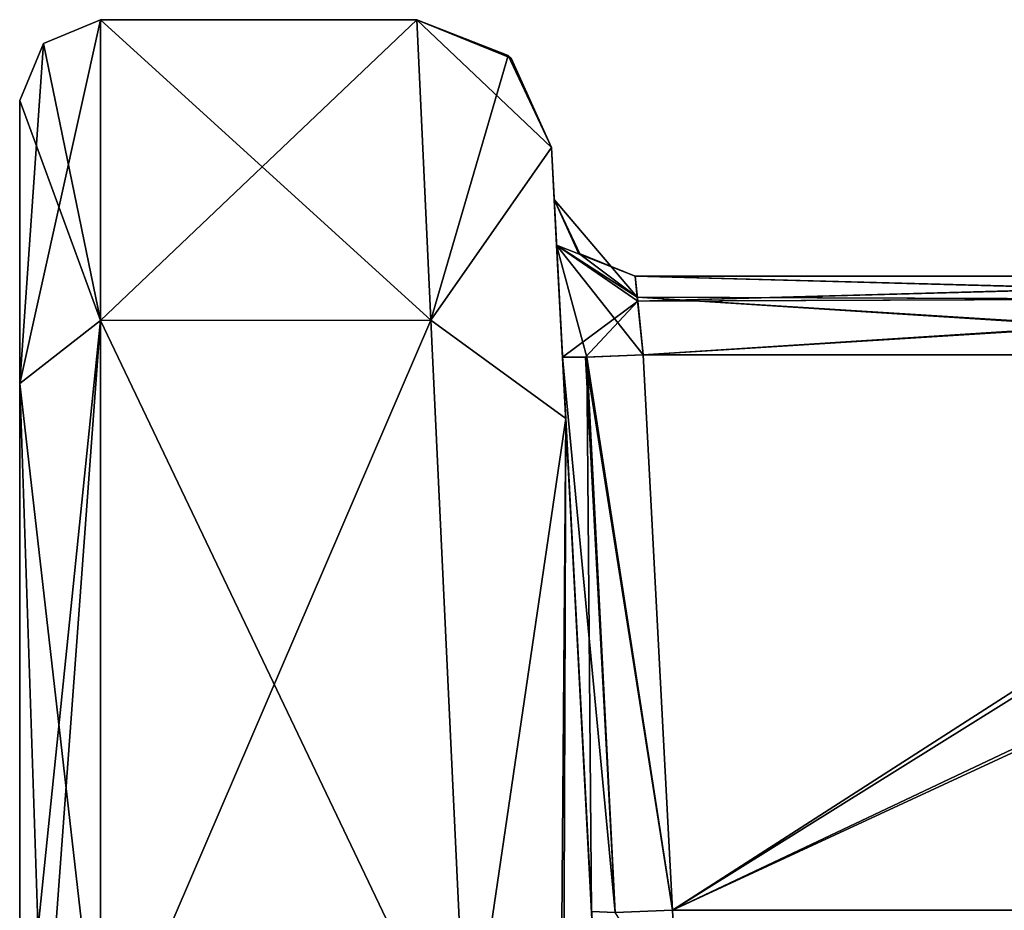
# Model space of a CAD drawing. Header units: inches. Extents: x -9.1 to 9.1, y -1.6 to 4.3.
# Tile 124 of 256: x -9.102 to -8.737, y -0.355 to -0.025. Entities that reach past the tile are written whole.
import ezdxf

# ---------------------------------------------------------------- set-up
doc = ezdxf.new("R2010")
doc.units = ezdxf.units.IN
doc.header["$LTSCALE"] = 65.185185
doc.header["$MEASUREMENT"] = 0
for name, color, linetype in [('3324', 7, 'CONTINUOUS'), ('3325', 7, 'CONTINUOUS'), ('3865', 7, 'CONTINUOUS'), ('6174', 7, 'CONTINUOUS'), ('6175', 7, 'CONTINUOUS'), ('6176', 7, 'CONTINUOUS'), ('6177', 7, 'CONTINUOUS'), ('6178', 7, 'CONTINUOUS'), ('6179', 7, 'CONTINUOUS'), ('6180', 7, 'CONTINUOUS'), ('6181', 7, 'CONTINUOUS'), ('6182', 7, 'CONTINUOUS'), ('6244', 7, 'CONTINUOUS'), ('6245', 7, 'CONTINUOUS'), ('6246', 7, 'CONTINUOUS'), ('6288', 7, 'CONTINUOUS'), ('6289', 7, 'CONTINUOUS'), ('6290', 7, 'CONTINUOUS'), ('6291', 7, 'CONTINUOUS'), ('6292', 7, 'CONTINUOUS'), ('6297', 7, 'CONTINUOUS'), ('6298', 7, 'CONTINUOUS'), ('6299', 7, 'CONTINUOUS'), ('6305', 7, 'CONTINUOUS'), ('6306', 7, 'CONTINUOUS'), ('6307', 7, 'CONTINUOUS'), ('6308', 7, 'CONTINUOUS'), ('6309', 7, 'CONTINUOUS'), ('6310', 7, 'CONTINUOUS'), ('6311', 7, 'CONTINUOUS'), ('6312', 7, 'CONTINUOUS'), ('6313', 7, 'CONTINUOUS'), ('7826', 7, 'CONTINUOUS'), ('7827', 7, 'CONTINUOUS'), ('7828', 7, 'CONTINUOUS'), ('7829', 7, 'CONTINUOUS'), ('7830', 7, 'CONTINUOUS'), ('7831', 7, 'CONTINUOUS'), ('7832', 7, 'CONTINUOUS'), ('7833', 7, 'CONTINUOUS'), ('7834', 7, 'CONTINUOUS'), ('7912', 7, 'CONTINUOUS'), ('7913', 7, 'CONTINUOUS'), ('8100', 7, 'CONTINUOUS'), ('8101', 7, 'CONTINUOUS')]:
    doc.layers.add(name, color=color, linetype=linetype)

msp = doc.modelspace()

# ---------------------------------------------------------------- linework, layer by layer
at = {"layer": '3324', "linetype": 'Continuous'}
for points in [[(-8.87395, -0.12, 1.97538), (-8.87395, -0.12, 2.02462), (-8.53031, -0.12, 2.02462), (-8.87395, -0.12, 1.97538)], [(-8.53978, -0.12, 1.97538), (-8.87395, -0.12, 1.97538), (-8.53534, -0.12, 2.00006), (-8.53978, -0.12, 1.97538)], [(-8.87395, -0.12, 1.97538), (-8.53031, -0.12, 2.02462), (-8.53534, -0.12, 2.00006), (-8.87395, -0.12, 1.97538)]]:
    msp.add_3dface(points, dxfattribs=at)
at = {"layer": '3325', "linetype": 'Continuous'}
for points in [[(-8.87395, -0.12, -2.02462), (-8.87395, -0.12, -1.97538), (-8.53978, -0.12, -1.97538), (-8.87395, -0.12, -2.02462)], [(-8.87395, -0.12, -2.02462), (-8.53978, -0.12, -1.97538), (-8.53534, -0.12, -2.00006), (-8.87395, -0.12, -2.02462)], [(-8.53031, -0.12, -2.02462), (-8.87395, -0.12, -2.02462), (-8.53534, -0.12, -2.00006), (-8.53031, -0.12, -2.02462)]]:
    msp.add_3dface(points, dxfattribs=at)
at = {"layer": '3865', "linetype": 'Continuous'}
for points in [[(-8.8882, -0.3912, 2.09186), (-8.89008, -0.35539, 2.08998), (-8.90491, -0.07238, 2.60017), (-8.8882, -0.3912, 2.09186)], [(-8.8882, -0.3912, 2.09186), (-8.90491, -0.07238, 2.60017), (-8.88683, -0.41738, 2.1555), (-8.8882, -0.3912, 2.09186)], [(-8.90491, -0.07238, 2.60017), (-8.89008, -0.35539, 2.08998), (-8.90084, -0.15003, 2.0846), (-8.90491, -0.07238, 2.60017)], [(-8.90491, -0.07238, 2.60017), (-8.89965, -0.17278, 2.88325), (-8.88163, -0.51666, 2.62754), (-8.90491, -0.07238, 2.60017)], [(-8.90491, -0.07238, 1.39983), (-8.90491, -0.07238, 2.60017), (-8.90391, -0.09157, 1.97535), (-8.90491, -0.07238, 1.39983)], [(-8.90391, -0.09157, 1.97535), (-8.90491, -0.07238, 2.60017), (-8.90391, -0.09157, 2.02464), (-8.90391, -0.09157, 1.97535)], [(-8.90391, -0.09157, 2.02464), (-8.90491, -0.07238, 2.60017), (-8.90302, -0.1086, 2.0665), (-8.90391, -0.09157, 2.02464)], [(-8.90302, -0.1086, 2.0665), (-8.90491, -0.07238, 2.60017), (-8.90084, -0.15003, 2.0846), (-8.90302, -0.1086, 2.0665)], [(-8.88683, -0.41738, 2.1555), (-8.90491, -0.07238, 2.60017), (-8.88479, -0.45627, 2.21224), (-8.88683, -0.41738, 2.1555)], [(-8.88479, -0.45627, 2.21224), (-8.90491, -0.07238, 2.60017), (-8.88163, -0.51666, 2.62754), (-8.88479, -0.45627, 2.21224)], [(-8.89965, -0.17279, 1.11673), (-8.90491, -0.07238, 1.39983), (-8.8722, -0.69663, 1.20919), (-8.89965, -0.17279, 1.11673)], [(-8.8722, -0.69663, 1.20919), (-8.90491, -0.07238, 1.39983), (-8.87844, -0.57744, 1.25847), (-8.8722, -0.69663, 1.20919)], [(-8.87844, -0.57744, 1.25847), (-8.90491, -0.07238, 1.39983), (-8.88163, -0.51666, 1.37244), (-8.87844, -0.57744, 1.25847)], [(-8.88163, -0.51666, 1.37244), (-8.90491, -0.07238, 1.39983), (-8.88479, -0.45627, 1.78776), (-8.88163, -0.51666, 1.37244)], [(-8.88479, -0.45627, 1.78776), (-8.90491, -0.07238, 1.39983), (-8.90084, -0.15002, 1.9154), (-8.88479, -0.45627, 1.78776)], [(-8.90084, -0.15002, 1.9154), (-8.90491, -0.07238, 1.39983), (-8.90302, -0.10855, 1.93356), (-8.90084, -0.15002, 1.9154)], [(-8.90302, -0.10855, 1.93356), (-8.90491, -0.07238, 1.39983), (-8.90391, -0.09157, 1.97535), (-8.90302, -0.10855, 1.93356)], [(-8.90491, -0.07238, -1.39983), (-8.89965, -0.17278, -1.11675), (-8.88163, -0.51666, -1.37246), (-8.90491, -0.07238, -1.39983)], [(-8.90491, -0.07238, -2.60017), (-8.90491, -0.07238, -1.39983), (-8.90391, -0.09157, -2.02465), (-8.90491, -0.07238, -2.60017)], [(-8.90391, -0.09157, -2.02465), (-8.90491, -0.07238, -1.39983), (-8.90391, -0.09157, -1.97536), (-8.90391, -0.09157, -2.02465)], [(-8.90391, -0.09157, -1.97536), (-8.90491, -0.07238, -1.39983), (-8.90302, -0.1086, -1.9335), (-8.90391, -0.09157, -1.97536)], [(-8.90302, -0.1086, -1.9335), (-8.90491, -0.07238, -1.39983), (-8.90084, -0.15003, -1.9154), (-8.90302, -0.1086, -1.9335)], [(-8.90084, -0.15003, -1.9154), (-8.90491, -0.07238, -1.39983), (-8.89008, -0.35539, -1.91002), (-8.90084, -0.15003, -1.9154)], [(-8.89008, -0.35539, -1.91002), (-8.90491, -0.07238, -1.39983), (-8.8882, -0.3912, -1.90814), (-8.89008, -0.35539, -1.91002)], [(-8.8882, -0.3912, -1.90814), (-8.90491, -0.07238, -1.39983), (-8.88683, -0.41738, -1.8445), (-8.8882, -0.3912, -1.90814)], [(-8.88683, -0.41738, -1.8445), (-8.90491, -0.07238, -1.39983), (-8.88479, -0.45627, -1.78776), (-8.88683, -0.41738, -1.8445)], [(-8.88479, -0.45627, -1.78776), (-8.90491, -0.07238, -1.39983), (-8.88163, -0.51666, -1.37246), (-8.88479, -0.45627, -1.78776)], [(-8.89965, -0.17279, -2.88327), (-8.90491, -0.07238, -2.60017), (-8.8722, -0.69663, -2.79081), (-8.89965, -0.17279, -2.88327)], [(-8.8722, -0.69663, -2.79081), (-8.90491, -0.07238, -2.60017), (-8.87844, -0.57744, -2.74153), (-8.8722, -0.69663, -2.79081)], [(-8.87844, -0.57744, -2.74153), (-8.90491, -0.07238, -2.60017), (-8.88163, -0.51666, -2.62756), (-8.87844, -0.57744, -2.74153)], [(-8.88163, -0.51666, -2.62756), (-8.90491, -0.07238, -2.60017), (-8.88479, -0.45627, -2.21224), (-8.88163, -0.51666, -2.62756)], [(-8.88479, -0.45627, -2.21224), (-8.90491, -0.07238, -2.60017), (-8.90084, -0.15002, -2.0846), (-8.88479, -0.45627, -2.21224)], [(-8.90084, -0.15002, -2.0846), (-8.90491, -0.07238, -2.60017), (-8.90302, -0.10855, -2.06644), (-8.90084, -0.15002, -2.0846)], [(-8.90302, -0.10855, -2.06644), (-8.90491, -0.07238, -2.60017), (-8.90391, -0.09157, -2.02465), (-8.90302, -0.10855, -2.06644)], [(-8.88683, -0.41736, 1.84452), (-8.88479, -0.45627, 1.78776), (-8.90084, -0.15002, 1.9154), (-8.88683, -0.41736, 1.84452)], [(-8.8882, -0.3912, 1.90814), (-8.88683, -0.41736, 1.84452), (-8.90084, -0.15002, 1.9154), (-8.8882, -0.3912, 1.90814)], [(-8.89008, -0.35539, 1.91002), (-8.8882, -0.3912, 1.90814), (-8.90084, -0.15002, 1.9154), (-8.89008, -0.35539, 1.91002)], [(-8.88683, -0.41736, -2.15548), (-8.88479, -0.45627, -2.21224), (-8.90084, -0.15002, -2.0846), (-8.88683, -0.41736, -2.15548)], [(-8.8882, -0.3912, -2.09186), (-8.88683, -0.41736, -2.15548), (-8.90084, -0.15002, -2.0846), (-8.8882, -0.3912, -2.09186)], [(-8.89008, -0.35539, -2.08998), (-8.8882, -0.3912, -2.09186), (-8.90084, -0.15002, -2.0846), (-8.89008, -0.35539, -2.08998)], [(-8.89965, -0.17278, 2.88325), (-8.88622, -0.429, 3.0402), (-8.82625, -1.57343, 2.83274), (-8.89965, -0.17278, 2.88325)], [(-8.88163, -0.51666, 2.62754), (-8.89965, -0.17278, 2.88325), (-8.87845, -0.57724, 2.74136), (-8.88163, -0.51666, 2.62754)], [(-8.87845, -0.57724, 2.74136), (-8.89965, -0.17278, 2.88325), (-8.8722, -0.69663, 2.79081), (-8.87845, -0.57724, 2.74136)], [(-8.8722, -0.69663, 2.79081), (-8.89965, -0.17278, 2.88325), (-8.82625, -1.57343, 2.83274), (-8.8722, -0.69663, 2.79081)], [(-8.89965, -0.17278, -1.11675), (-8.88622, -0.429, -0.9598), (-8.82625, -1.57343, -1.16726), (-8.89965, -0.17278, -1.11675)], [(-8.89965, -0.17278, -1.11675), (-8.82625, -1.57343, -1.16726), (-8.8722, -0.69663, -1.20919), (-8.89965, -0.17278, -1.11675)], [(-8.88163, -0.51666, -1.37246), (-8.89965, -0.17278, -1.11675), (-8.87845, -0.57724, -1.25864), (-8.88163, -0.51666, -1.37246)], [(-8.87845, -0.57724, -1.25864), (-8.89965, -0.17278, -1.11675), (-8.8722, -0.69663, -1.20919), (-8.87845, -0.57724, -1.25864)], [(-8.87784, -0.58902, -3.07422), (-8.88622, -0.429, -3.0402), (-8.89965, -0.17279, -2.88327), (-8.87784, -0.58902, -3.07422)], [(-8.87784, -0.58902, -3.07422), (-8.89965, -0.17279, -2.88327), (-8.82625, -1.57343, -2.83274), (-8.87784, -0.58902, -3.07422)], [(-8.88622, -0.429, 0.9598), (-8.89965, -0.17279, 1.11673), (-8.87784, -0.58902, 0.92578), (-8.88622, -0.429, 0.9598)], [(-8.87784, -0.58902, 0.92578), (-8.89965, -0.17279, 1.11673), (-8.82625, -1.57343, 1.16726), (-8.87784, -0.58902, 0.92578)], [(-8.82625, -1.57343, 1.16726), (-8.89965, -0.17279, 1.11673), (-8.8722, -0.69663, 1.20919), (-8.82625, -1.57343, 1.16726)], [(-8.82625, -1.57343, -2.83274), (-8.89965, -0.17279, -2.88327), (-8.8722, -0.69663, -2.79081), (-8.82625, -1.57343, -2.83274)]]:
    msp.add_3dface(points, dxfattribs=at)
at = {"layer": '6174', "linetype": 'Continuous'}
for points in [[(-8.87089, -0.14921, -1.94539), (-8.86012, -0.355, -1.94), (-8.53978, -0.14921, -1.94539), (-8.87089, -0.14921, -1.94539)], [(-8.86012, -0.355, -1.94), (-7.71828, -0.355, -1.94), (-8.53978, -0.14921, -1.94539), (-8.86012, -0.355, -1.94)]]:
    msp.add_3dface(points, dxfattribs=at)
at = {"layer": '6175', "linetype": 'Continuous'}
for points in [[(-8.89231, -0.1501, -1.93634), (-8.86012, -0.355, -1.94), (-8.87089, -0.14921, -1.94539), (-8.89231, -0.1501, -1.93634)], [(-8.90084, -0.15003, -1.9154), (-8.89008, -0.35539, -1.91002), (-8.88128, -0.35576, -1.9312), (-8.90084, -0.15003, -1.9154)], [(-8.90084, -0.15003, -1.9154), (-8.88128, -0.35576, -1.9312), (-8.89231, -0.1501, -1.93634), (-8.90084, -0.15003, -1.9154)], [(-8.88128, -0.35576, -1.9312), (-8.86012, -0.355, -1.94), (-8.89231, -0.1501, -1.93634), (-8.88128, -0.35576, -1.9312)]]:
    msp.add_3dface(points, dxfattribs=at)
at = {"layer": '6176', "linetype": 'Continuous'}
for points in [[(-8.90391, -0.09157, -1.97536), (-8.90302, -0.1086, -1.9335), (-8.89433, -0.11201, -1.97538), (-8.90391, -0.09157, -1.97536)], [(-8.90302, -0.1086, -1.9335), (-8.90084, -0.15003, -1.9154), (-8.87298, -0.12927, -1.95369), (-8.90302, -0.1086, -1.9335)], [(-8.89433, -0.11201, -1.97538), (-8.90302, -0.1086, -1.9335), (-8.87395, -0.12, -1.97538), (-8.89433, -0.11201, -1.97538)], [(-8.87395, -0.12, -1.97538), (-8.90302, -0.1086, -1.9335), (-8.87298, -0.12927, -1.95369), (-8.87395, -0.12, -1.97538)], [(-8.90084, -0.15003, -1.9154), (-8.89231, -0.1501, -1.93634), (-8.87298, -0.12927, -1.95369), (-8.90084, -0.15003, -1.9154)], [(-8.89231, -0.1501, -1.93634), (-8.87089, -0.14921, -1.94539), (-8.87298, -0.12927, -1.95369), (-8.89231, -0.1501, -1.93634)]]:
    msp.add_3dface(points, dxfattribs=at)
at = {"layer": '6177', "linetype": 'Continuous'}
for points in [[(-8.90391, -0.09157, -2.02465), (-8.90391, -0.09157, -1.97536), (-8.89433, -0.11201, -1.97538), (-8.90391, -0.09157, -2.02465)], [(-8.90391, -0.09157, -2.02465), (-8.89433, -0.11201, -1.97538), (-8.89486, -0.11151, -2.02462), (-8.90391, -0.09157, -2.02465)], [(-8.89433, -0.11201, -1.97538), (-8.87395, -0.12, -1.97538), (-8.89486, -0.11151, -2.02462), (-8.89433, -0.11201, -1.97538)], [(-8.89486, -0.11151, -2.02462), (-8.87395, -0.12, -1.97538), (-8.87395, -0.12, -2.02462), (-8.89486, -0.11151, -2.02462)]]:
    msp.add_3dface(points, dxfattribs=at)
at = {"layer": '6178', "linetype": 'Continuous'}
for points in [[(-8.90302, -0.10855, -2.06644), (-8.90391, -0.09157, -2.02465), (-8.87313, -0.12782, -2.04482), (-8.90302, -0.10855, -2.06644)], [(-8.90391, -0.09157, -2.02465), (-8.89486, -0.11151, -2.02462), (-8.87313, -0.12782, -2.04482), (-8.90391, -0.09157, -2.02465)], [(-8.90084, -0.15002, -2.0846), (-8.90302, -0.10855, -2.06644), (-8.89177, -0.15009, -2.06312), (-8.90084, -0.15002, -2.0846)], [(-8.89177, -0.15009, -2.06312), (-8.90302, -0.10855, -2.06644), (-8.87089, -0.14921, -2.05461), (-8.89177, -0.15009, -2.06312)], [(-8.87089, -0.14921, -2.05461), (-8.90302, -0.10855, -2.06644), (-8.87313, -0.12782, -2.04482), (-8.87089, -0.14921, -2.05461)], [(-8.89486, -0.11151, -2.02462), (-8.87395, -0.12, -2.02462), (-8.87313, -0.12782, -2.04482), (-8.89486, -0.11151, -2.02462)]]:
    msp.add_3dface(points, dxfattribs=at)
at = {"layer": '6179', "linetype": 'Continuous'}
for points in [[(-8.89177, -0.15009, -2.06312), (-8.87089, -0.14921, -2.05461), (-8.86012, -0.355, -2.06), (-8.89177, -0.15009, -2.06312)], [(-8.89008, -0.35539, -2.08998), (-8.90084, -0.15002, -2.0846), (-8.89177, -0.15009, -2.06312), (-8.89008, -0.35539, -2.08998)], [(-8.89008, -0.35539, -2.08998), (-8.89177, -0.15009, -2.06312), (-8.88128, -0.35576, -2.0688), (-8.89008, -0.35539, -2.08998)], [(-8.88128, -0.35576, -2.0688), (-8.89177, -0.15009, -2.06312), (-8.86012, -0.355, -2.06), (-8.88128, -0.35576, -2.0688)]]:
    msp.add_3dface(points, dxfattribs=at)
at = {"layer": '6180', "linetype": 'Continuous'}
for points in [[(-7.70891, -0.355, -2.06), (-8.86012, -0.355, -2.06), (-8.35413, -0.12065, -2.05386), (-7.70891, -0.355, -2.06)], [(-8.35413, -0.12065, -2.05386), (-8.86012, -0.355, -2.06), (-8.53016, -0.14921, -2.05461), (-8.35413, -0.12065, -2.05386)], [(-8.86012, -0.355, -2.06), (-8.87089, -0.14921, -2.05461), (-8.53016, -0.14921, -2.05461), (-8.86012, -0.355, -2.06)]]:
    msp.add_3dface(points, dxfattribs=at)
at = {"layer": '6181', "linetype": 'Continuous'}
msp.add_3dface([(-8.86012, -0.355, -2.06), (-7.70891, -0.355, -2.06), (-8.85825, -0.39121, -2.0619), (-8.86012, -0.355, -2.06)], dxfattribs=at)
at = {"layer": '6182', "linetype": 'Continuous'}
msp.add_3dface([(-8.88128, -0.35576, -2.0688), (-8.86012, -0.355, -2.06), (-8.85825, -0.39121, -2.0619), (-8.88128, -0.35576, -2.0688)], dxfattribs=at)
at = {"layer": '6244', "linetype": 'Continuous'}
for points in [[(-9.09321, -0.03379, -2.6), (-9.072, -0.025, -2.6), (-9.072, -0.13643, -2.91466), (-9.09321, -0.03379, -2.6)], [(-9.102, -0.055, -2.6), (-9.09321, -0.03379, -2.6), (-9.072, -0.13643, -2.91466), (-9.102, -0.055, -2.6)], [(-9.102, -0.15978, -2.89574), (-9.102, -0.055, -2.6), (-9.072, -0.13643, -2.91466), (-9.102, -0.15978, -2.89574)], [(-9.072, -0.42104, -3.08907), (-9.102, -0.15978, -2.89574), (-9.072, -0.13643, -2.91466), (-9.072, -0.42104, -3.08907)], [(-9.102, -0.42728, -3.05973), (-9.102, -0.15978, -2.89574), (-9.09321, -0.42287, -3.08048), (-9.102, -0.42728, -3.05973)], [(-9.102, -0.15978, -2.89574), (-9.072, -0.42104, -3.08907), (-9.09321, -0.42287, -3.08048), (-9.102, -0.15978, -2.89574)]]:
    msp.add_3dface(points, dxfattribs=at)
at = {"layer": '6245', "linetype": 'Continuous'}
for points in [[(-9.102, -0.055, 1.4), (-9.102, -0.15978, 1.10426), (-9.102, -0.705, 1.3085), (-9.102, -0.055, 1.4)], [(-9.102, -0.055, 2.6), (-9.102, -0.055, 1.4), (-9.102, -0.705, 2.5085), (-9.102, -0.055, 2.6)], [(-9.102, -0.54656, 2.00065), (-9.102, -0.055, 1.4), (-9.102, -0.705, 1.8415), (-9.102, -0.54656, 2.00065)], [(-9.102, -0.055, 1.4), (-9.102, -0.54656, 2.00065), (-9.102, -0.705, 2.5085), (-9.102, -0.055, 1.4)], [(-9.102, -0.705, 1.8415), (-9.102, -0.055, 1.4), (-9.102, -0.705, 1.4915), (-9.102, -0.705, 1.8415)], [(-9.102, -0.705, 1.4915), (-9.102, -0.055, 1.4), (-9.102, -0.6135, 1.40036), (-9.102, -0.705, 1.4915)], [(-9.102, -0.6135, 1.40036), (-9.102, -0.055, 1.4), (-9.102, -0.705, 1.3085), (-9.102, -0.6135, 1.40036)], [(-9.102, -0.15979, 2.89575), (-9.102, -0.055, 2.6), (-9.102, -0.705, 2.6915), (-9.102, -0.15979, 2.89575)], [(-9.102, -0.705, 2.6915), (-9.102, -0.055, 2.6), (-9.102, -0.6135, 2.60036), (-9.102, -0.705, 2.6915)], [(-9.102, -0.6135, 2.60036), (-9.102, -0.055, 2.6), (-9.102, -0.705, 2.5085), (-9.102, -0.6135, 2.60036)], [(-9.102, -0.15978, 1.10426), (-9.102, -0.42728, 0.94027), (-9.102, -0.705, 1.3085), (-9.102, -0.15978, 1.10426)], [(-9.102, -1.575, 3.30368), (-9.102, -0.42728, 3.05973), (-9.102, -0.15979, 2.89575), (-9.102, -1.575, 3.30368)], [(-9.102, -1.575, 3.30368), (-9.102, -0.15979, 2.89575), (-9.102, -0.705, 2.6915), (-9.102, -1.575, 3.30368)]]:
    msp.add_3dface(points, dxfattribs=at)
at = {"layer": '6246', "linetype": 'Continuous'}
for points in [[(-9.102, -0.055, -2.6), (-9.102, -0.15978, -2.89574), (-9.102, -0.705, -2.6915), (-9.102, -0.055, -2.6)], [(-9.102, -0.055, -1.4), (-9.102, -0.055, -2.6), (-9.102, -0.705, -1.4915), (-9.102, -0.055, -1.4)], [(-9.102, -0.54656, -1.99935), (-9.102, -0.055, -2.6), (-9.102, -0.705, -2.1585), (-9.102, -0.54656, -1.99935)], [(-9.102, -0.055, -2.6), (-9.102, -0.54656, -1.99935), (-9.102, -0.705, -1.4915), (-9.102, -0.055, -2.6)], [(-9.102, -0.705, -2.1585), (-9.102, -0.055, -2.6), (-9.102, -0.705, -2.5085), (-9.102, -0.705, -2.1585)], [(-9.102, -0.705, -2.5085), (-9.102, -0.055, -2.6), (-9.102, -0.6135, -2.59964), (-9.102, -0.705, -2.5085)], [(-9.102, -0.6135, -2.59964), (-9.102, -0.055, -2.6), (-9.102, -0.705, -2.6915), (-9.102, -0.6135, -2.59964)], [(-9.102, -0.15979, -1.10425), (-9.102, -0.055, -1.4), (-9.102, -0.705, -1.3085), (-9.102, -0.15979, -1.10425)], [(-9.102, -0.705, -1.3085), (-9.102, -0.055, -1.4), (-9.102, -0.6135, -1.39964), (-9.102, -0.705, -1.3085)], [(-9.102, -0.6135, -1.39964), (-9.102, -0.055, -1.4), (-9.102, -0.705, -1.4915), (-9.102, -0.6135, -1.39964)], [(-9.102, -0.15978, -2.89574), (-9.102, -0.42728, -3.05973), (-9.102, -0.705, -2.6915), (-9.102, -0.15978, -2.89574)], [(-9.102, -1.575, -0.69632), (-9.102, -0.42728, -0.94027), (-9.102, -0.15979, -1.10425), (-9.102, -1.575, -0.69632)], [(-9.102, -1.575, -0.69632), (-9.102, -0.15979, -1.10425), (-9.102, -0.705, -1.3085), (-9.102, -1.575, -0.69632)]]:
    msp.add_3dface(points, dxfattribs=at)
at = {"layer": '6288', "linetype": 'Continuous'}
for points in [[(-9.072, -0.025, -1.4), (-9.102, -0.15979, -1.10425), (-9.072, -0.13643, -1.08534), (-9.072, -0.025, -1.4)], [(-9.102, -0.15979, -1.10425), (-9.072, -0.025, -1.4), (-9.09321, -0.03379, -1.4), (-9.102, -0.15979, -1.10425)], [(-9.102, -0.055, -1.4), (-9.102, -0.15979, -1.10425), (-9.09321, -0.03379, -1.4), (-9.102, -0.055, -1.4)], [(-9.102, -0.42728, -0.94027), (-9.09321, -0.42287, -0.91952), (-9.072, -0.13643, -1.08534), (-9.102, -0.42728, -0.94027)], [(-9.102, -0.15979, -1.10425), (-9.102, -0.42728, -0.94027), (-9.072, -0.13643, -1.08534), (-9.102, -0.15979, -1.10425)], [(-9.09321, -0.42287, -0.91952), (-9.072, -0.42104, -0.91093), (-9.072, -0.13643, -1.08534), (-9.09321, -0.42287, -0.91952)]]:
    msp.add_3dface(points, dxfattribs=at)
at = {"layer": '6289', "linetype": 'Continuous'}
for points in [[(-9.09321, -0.03379, -1.4), (-9.072, -0.025, -1.4), (-9.09321, -0.03379, -2.6), (-9.09321, -0.03379, -1.4)], [(-9.09321, -0.03379, -2.6), (-9.072, -0.025, -1.4), (-9.072, -0.025, -2.6), (-9.09321, -0.03379, -2.6)], [(-9.102, -0.055, -2.6), (-9.102, -0.055, -1.4), (-9.09321, -0.03379, -1.4), (-9.102, -0.055, -2.6)], [(-9.102, -0.055, -2.6), (-9.09321, -0.03379, -1.4), (-9.09321, -0.03379, -2.6), (-9.102, -0.055, -2.6)]]:
    msp.add_3dface(points, dxfattribs=at)
at = {"layer": '6290', "linetype": 'Continuous'}
for points in [[(-9.072, -0.025, -1.4), (-8.95484, -0.025, -1.4), (-8.95484, -0.025, -2.6), (-9.072, -0.025, -1.4)], [(-9.072, -0.025, -2.6), (-9.072, -0.025, -1.4), (-8.95484, -0.025, -2.6), (-9.072, -0.025, -2.6)]]:
    msp.add_3dface(points, dxfattribs=at)
at = {"layer": '6291', "linetype": 'Continuous'}
for points in [[(-9.072, -0.13643, -2.91466), (-9.072, -0.025, -2.6), (-8.94959, -0.13636, -2.91458), (-9.072, -0.13643, -2.91466)], [(-8.94959, -0.13636, -2.91458), (-9.072, -0.025, -2.6), (-8.95484, -0.025, -2.6), (-8.94959, -0.13636, -2.91458)], [(-8.93616, -0.42104, -3.08907), (-9.072, -0.13643, -2.91466), (-8.94959, -0.13636, -2.91458), (-8.93616, -0.42104, -3.08907)], [(-8.93616, -0.42104, -3.08907), (-9.072, -0.42104, -3.08907), (-9.072, -0.13643, -2.91466), (-8.93616, -0.42104, -3.08907)]]:
    msp.add_3dface(points, dxfattribs=at)
at = {"layer": '6292', "linetype": 'Continuous'}
for points in [[(-8.94959, -0.13636, -2.91458), (-8.95484, -0.025, -2.6), (-8.90491, -0.07238, -2.60017), (-8.94959, -0.13636, -2.91458)], [(-8.90491, -0.07238, -2.60017), (-8.95484, -0.025, -2.6), (-8.91991, -0.03923, -2.6), (-8.90491, -0.07238, -2.60017)], [(-8.89965, -0.17279, -2.88327), (-8.94959, -0.13636, -2.91458), (-8.90491, -0.07238, -2.60017), (-8.89965, -0.17279, -2.88327)], [(-8.93616, -0.42104, -3.08907), (-8.94959, -0.13636, -2.91458), (-8.89965, -0.17279, -2.88327), (-8.93616, -0.42104, -3.08907)], [(-8.9016, -0.4222, -3.0751), (-8.93616, -0.42104, -3.08907), (-8.89965, -0.17279, -2.88327), (-8.9016, -0.4222, -3.0751)], [(-8.88622, -0.429, -3.0402), (-8.9016, -0.4222, -3.0751), (-8.89965, -0.17279, -2.88327), (-8.88622, -0.429, -3.0402)]]:
    msp.add_3dface(points, dxfattribs=at)
at = {"layer": '6297', "linetype": 'Continuous'}
for points in [[(-8.95484, -0.025, -1.4), (-8.92093, -0.03826, -1.4), (-8.95484, -0.025, -2.6), (-8.95484, -0.025, -1.4)], [(-8.95484, -0.025, -2.6), (-8.92093, -0.03826, -1.4), (-8.91991, -0.03923, -2.6), (-8.95484, -0.025, -2.6)], [(-8.92093, -0.03826, -1.4), (-8.90491, -0.07238, -1.39983), (-8.91991, -0.03923, -2.6), (-8.92093, -0.03826, -1.4)], [(-8.90491, -0.07238, -1.39983), (-8.90491, -0.07238, -2.60017), (-8.91991, -0.03923, -2.6), (-8.90491, -0.07238, -1.39983)]]:
    msp.add_3dface(points, dxfattribs=at)
at = {"layer": '6298', "linetype": 'Continuous'}
for points in [[(-8.92093, -0.03826, -1.4), (-8.95484, -0.025, -1.4), (-8.94959, -0.13636, -1.08542), (-8.92093, -0.03826, -1.4)], [(-8.90491, -0.07238, -1.39983), (-8.92093, -0.03826, -1.4), (-8.94959, -0.13636, -1.08542), (-8.90491, -0.07238, -1.39983)], [(-8.89965, -0.17278, -1.11675), (-8.90491, -0.07238, -1.39983), (-8.94959, -0.13636, -1.08542), (-8.89965, -0.17278, -1.11675)], [(-8.93616, -0.42104, -0.91093), (-8.89965, -0.17278, -1.11675), (-8.94959, -0.13636, -1.08542), (-8.93616, -0.42104, -0.91093)], [(-8.93616, -0.42104, -0.91093), (-8.9005, -0.42238, -0.92598), (-8.89965, -0.17278, -1.11675), (-8.93616, -0.42104, -0.91093)], [(-8.9005, -0.42238, -0.92598), (-8.88622, -0.429, -0.9598), (-8.89965, -0.17278, -1.11675), (-8.9005, -0.42238, -0.92598)]]:
    msp.add_3dface(points, dxfattribs=at)
at = {"layer": '6299', "linetype": 'Continuous'}
for points in [[(-8.94959, -0.13636, -1.08542), (-8.95484, -0.025, -1.4), (-9.072, -0.13643, -1.08534), (-8.94959, -0.13636, -1.08542)], [(-8.95484, -0.025, -1.4), (-9.072, -0.025, -1.4), (-9.072, -0.13643, -1.08534), (-8.95484, -0.025, -1.4)], [(-9.072, -0.42104, -0.91093), (-8.93616, -0.42104, -0.91093), (-8.94959, -0.13636, -1.08542), (-9.072, -0.42104, -0.91093)], [(-9.072, -0.42104, -0.91093), (-8.94959, -0.13636, -1.08542), (-9.072, -0.13643, -1.08534), (-9.072, -0.42104, -0.91093)]]:
    msp.add_3dface(points, dxfattribs=at)
at = {"layer": '6305', "linetype": 'Continuous'}
for points in [[(-8.94959, -0.13636, 1.08542), (-8.95484, -0.025, 1.4), (-8.90491, -0.07238, 1.39983), (-8.94959, -0.13636, 1.08542)], [(-8.90491, -0.07238, 1.39983), (-8.95484, -0.025, 1.4), (-8.91991, -0.03923, 1.4), (-8.90491, -0.07238, 1.39983)], [(-8.89965, -0.17279, 1.11673), (-8.94959, -0.13636, 1.08542), (-8.90491, -0.07238, 1.39983), (-8.89965, -0.17279, 1.11673)], [(-8.93616, -0.42104, 0.91093), (-8.94959, -0.13636, 1.08542), (-8.89965, -0.17279, 1.11673), (-8.93616, -0.42104, 0.91093)], [(-8.9016, -0.4222, 0.9249), (-8.93616, -0.42104, 0.91093), (-8.89965, -0.17279, 1.11673), (-8.9016, -0.4222, 0.9249)], [(-8.88622, -0.429, 0.9598), (-8.9016, -0.4222, 0.9249), (-8.89965, -0.17279, 1.11673), (-8.88622, -0.429, 0.9598)]]:
    msp.add_3dface(points, dxfattribs=at)
at = {"layer": '6306', "linetype": 'Continuous'}
for points in [[(-9.072, -0.13643, 1.08534), (-9.072, -0.025, 1.4), (-8.94959, -0.13636, 1.08542), (-9.072, -0.13643, 1.08534)], [(-8.94959, -0.13636, 1.08542), (-9.072, -0.025, 1.4), (-8.95484, -0.025, 1.4), (-8.94959, -0.13636, 1.08542)], [(-8.93616, -0.42104, 0.91093), (-9.072, -0.13643, 1.08534), (-8.94959, -0.13636, 1.08542), (-8.93616, -0.42104, 0.91093)], [(-8.93616, -0.42104, 0.91093), (-9.072, -0.42104, 0.91093), (-9.072, -0.13643, 1.08534), (-8.93616, -0.42104, 0.91093)]]:
    msp.add_3dface(points, dxfattribs=at)
at = {"layer": '6307', "linetype": 'Continuous'}
for points in [[(-9.09321, -0.03379, 1.4), (-9.072, -0.025, 1.4), (-9.072, -0.13643, 1.08534), (-9.09321, -0.03379, 1.4)], [(-9.102, -0.055, 1.4), (-9.09321, -0.03379, 1.4), (-9.072, -0.13643, 1.08534), (-9.102, -0.055, 1.4)], [(-9.102, -0.15978, 1.10426), (-9.102, -0.055, 1.4), (-9.072, -0.13643, 1.08534), (-9.102, -0.15978, 1.10426)], [(-9.072, -0.42104, 0.91093), (-9.102, -0.15978, 1.10426), (-9.072, -0.13643, 1.08534), (-9.072, -0.42104, 0.91093)], [(-9.102, -0.42728, 0.94027), (-9.102, -0.15978, 1.10426), (-9.09321, -0.42287, 0.91952), (-9.102, -0.42728, 0.94027)], [(-9.102, -0.15978, 1.10426), (-9.072, -0.42104, 0.91093), (-9.09321, -0.42287, 0.91952), (-9.102, -0.15978, 1.10426)]]:
    msp.add_3dface(points, dxfattribs=at)
at = {"layer": '6308', "linetype": 'Continuous'}
for points in [[(-9.09321, -0.03379, 2.6), (-9.072, -0.025, 2.6), (-9.09321, -0.03379, 1.4), (-9.09321, -0.03379, 2.6)], [(-9.09321, -0.03379, 1.4), (-9.072, -0.025, 2.6), (-9.072, -0.025, 1.4), (-9.09321, -0.03379, 1.4)], [(-9.102, -0.055, 1.4), (-9.102, -0.055, 2.6), (-9.09321, -0.03379, 2.6), (-9.102, -0.055, 1.4)], [(-9.102, -0.055, 1.4), (-9.09321, -0.03379, 2.6), (-9.09321, -0.03379, 1.4), (-9.102, -0.055, 1.4)]]:
    msp.add_3dface(points, dxfattribs=at)
at = {"layer": '6309', "linetype": 'Continuous'}
for points in [[(-9.072, -0.025, 2.6), (-8.95484, -0.025, 2.6), (-8.95484, -0.025, 1.4), (-9.072, -0.025, 2.6)], [(-9.072, -0.025, 1.4), (-9.072, -0.025, 2.6), (-8.95484, -0.025, 1.4), (-9.072, -0.025, 1.4)]]:
    msp.add_3dface(points, dxfattribs=at)
at = {"layer": '6310', "linetype": 'Continuous'}
for points in [[(-8.95484, -0.025, 2.6), (-8.92093, -0.03826, 2.6), (-8.95484, -0.025, 1.4), (-8.95484, -0.025, 2.6)], [(-8.95484, -0.025, 1.4), (-8.92093, -0.03826, 2.6), (-8.91991, -0.03923, 1.4), (-8.95484, -0.025, 1.4)], [(-8.92093, -0.03826, 2.6), (-8.90491, -0.07238, 2.60017), (-8.91991, -0.03923, 1.4), (-8.92093, -0.03826, 2.6)], [(-8.90491, -0.07238, 2.60017), (-8.90491, -0.07238, 1.39983), (-8.91991, -0.03923, 1.4), (-8.90491, -0.07238, 2.60017)]]:
    msp.add_3dface(points, dxfattribs=at)
at = {"layer": '6311', "linetype": 'Continuous'}
for points in [[(-8.92093, -0.03826, 2.6), (-8.95484, -0.025, 2.6), (-8.94959, -0.13636, 2.91458), (-8.92093, -0.03826, 2.6)], [(-8.90491, -0.07238, 2.60017), (-8.92093, -0.03826, 2.6), (-8.94959, -0.13636, 2.91458), (-8.90491, -0.07238, 2.60017)], [(-8.89965, -0.17278, 2.88325), (-8.90491, -0.07238, 2.60017), (-8.94959, -0.13636, 2.91458), (-8.89965, -0.17278, 2.88325)], [(-8.93616, -0.42104, 3.08907), (-8.89965, -0.17278, 2.88325), (-8.94959, -0.13636, 2.91458), (-8.93616, -0.42104, 3.08907)], [(-8.93616, -0.42104, 3.08907), (-8.9005, -0.42238, 3.07402), (-8.89965, -0.17278, 2.88325), (-8.93616, -0.42104, 3.08907)], [(-8.9005, -0.42238, 3.07402), (-8.88622, -0.429, 3.0402), (-8.89965, -0.17278, 2.88325), (-8.9005, -0.42238, 3.07402)]]:
    msp.add_3dface(points, dxfattribs=at)
at = {"layer": '6312', "linetype": 'Continuous'}
for points in [[(-8.94959, -0.13636, 2.91458), (-8.95484, -0.025, 2.6), (-9.072, -0.13643, 2.91466), (-8.94959, -0.13636, 2.91458)], [(-8.95484, -0.025, 2.6), (-9.072, -0.025, 2.6), (-9.072, -0.13643, 2.91466), (-8.95484, -0.025, 2.6)], [(-9.072, -0.42104, 3.08907), (-8.93616, -0.42104, 3.08907), (-8.94959, -0.13636, 2.91458), (-9.072, -0.42104, 3.08907)], [(-9.072, -0.42104, 3.08907), (-8.94959, -0.13636, 2.91458), (-9.072, -0.13643, 2.91466), (-9.072, -0.42104, 3.08907)]]:
    msp.add_3dface(points, dxfattribs=at)
at = {"layer": '6313', "linetype": 'Continuous'}
for points in [[(-9.072, -0.025, 2.6), (-9.102, -0.15979, 2.89575), (-9.072, -0.13643, 2.91466), (-9.072, -0.025, 2.6)], [(-9.102, -0.15979, 2.89575), (-9.072, -0.025, 2.6), (-9.09321, -0.03379, 2.6), (-9.102, -0.15979, 2.89575)], [(-9.102, -0.055, 2.6), (-9.102, -0.15979, 2.89575), (-9.09321, -0.03379, 2.6), (-9.102, -0.055, 2.6)], [(-9.102, -0.42728, 3.05973), (-9.09321, -0.42287, 3.08048), (-9.072, -0.13643, 2.91466), (-9.102, -0.42728, 3.05973)], [(-9.102, -0.15979, 2.89575), (-9.102, -0.42728, 3.05973), (-9.072, -0.13643, 2.91466), (-9.102, -0.15979, 2.89575)], [(-9.09321, -0.42287, 3.08048), (-9.072, -0.42104, 3.08907), (-9.072, -0.13643, 2.91466), (-9.09321, -0.42287, 3.08048)]]:
    msp.add_3dface(points, dxfattribs=at)
at = {"layer": '7826', "linetype": 'Continuous'}
for points in [[(-8.87089, -0.14921, 2.05461), (-8.86012, -0.355, 2.06), (-8.53018, -0.14921, 2.05461), (-8.87089, -0.14921, 2.05461)], [(-8.86012, -0.355, 2.06), (-7.70891, -0.355, 2.06), (-8.53018, -0.14921, 2.05461), (-8.86012, -0.355, 2.06)]]:
    msp.add_3dface(points, dxfattribs=at)
at = {"layer": '7827', "linetype": 'Continuous'}
for points in [[(-8.86012, -0.355, 2.06), (-8.87089, -0.14921, 2.05461), (-8.89231, -0.1501, 2.06366), (-8.86012, -0.355, 2.06)], [(-8.89008, -0.35539, 2.08998), (-8.88128, -0.35576, 2.0688), (-8.90084, -0.15003, 2.0846), (-8.89008, -0.35539, 2.08998)], [(-8.90084, -0.15003, 2.0846), (-8.88128, -0.35576, 2.0688), (-8.89231, -0.1501, 2.06366), (-8.90084, -0.15003, 2.0846)], [(-8.88128, -0.35576, 2.0688), (-8.86012, -0.355, 2.06), (-8.89231, -0.1501, 2.06366), (-8.88128, -0.35576, 2.0688)]]:
    msp.add_3dface(points, dxfattribs=at)
at = {"layer": '7828', "linetype": 'Continuous'}
for points in [[(-8.90391, -0.09157, 2.02464), (-8.90302, -0.1086, 2.0665), (-8.89433, -0.11201, 2.02462), (-8.90391, -0.09157, 2.02464)], [(-8.90302, -0.1086, 2.0665), (-8.90084, -0.15003, 2.0846), (-8.87298, -0.12927, 2.04631), (-8.90302, -0.1086, 2.0665)], [(-8.89433, -0.11201, 2.02462), (-8.90302, -0.1086, 2.0665), (-8.87395, -0.12, 2.02462), (-8.89433, -0.11201, 2.02462)], [(-8.87395, -0.12, 2.02462), (-8.90302, -0.1086, 2.0665), (-8.87298, -0.12927, 2.04631), (-8.87395, -0.12, 2.02462)], [(-8.90084, -0.15003, 2.0846), (-8.89231, -0.1501, 2.06366), (-8.87298, -0.12927, 2.04631), (-8.90084, -0.15003, 2.0846)], [(-8.89231, -0.1501, 2.06366), (-8.87089, -0.14921, 2.05461), (-8.87298, -0.12927, 2.04631), (-8.89231, -0.1501, 2.06366)]]:
    msp.add_3dface(points, dxfattribs=at)
at = {"layer": '7829', "linetype": 'Continuous'}
for points in [[(-8.90391, -0.09157, 1.97535), (-8.90391, -0.09157, 2.02464), (-8.89433, -0.11201, 2.02462), (-8.90391, -0.09157, 1.97535)], [(-8.90391, -0.09157, 1.97535), (-8.89433, -0.11201, 2.02462), (-8.89486, -0.11151, 1.97538), (-8.90391, -0.09157, 1.97535)], [(-8.89433, -0.11201, 2.02462), (-8.87395, -0.12, 2.02462), (-8.89486, -0.11151, 1.97538), (-8.89433, -0.11201, 2.02462)], [(-8.89486, -0.11151, 1.97538), (-8.87395, -0.12, 2.02462), (-8.87395, -0.12, 1.97538), (-8.89486, -0.11151, 1.97538)]]:
    msp.add_3dface(points, dxfattribs=at)
at = {"layer": '7830', "linetype": 'Continuous'}
for points in [[(-8.90302, -0.10855, 1.93356), (-8.90391, -0.09157, 1.97535), (-8.87313, -0.12782, 1.95518), (-8.90302, -0.10855, 1.93356)], [(-8.90391, -0.09157, 1.97535), (-8.89486, -0.11151, 1.97538), (-8.87313, -0.12782, 1.95518), (-8.90391, -0.09157, 1.97535)], [(-8.90084, -0.15002, 1.9154), (-8.90302, -0.10855, 1.93356), (-8.89177, -0.15009, 1.93688), (-8.90084, -0.15002, 1.9154)], [(-8.89177, -0.15009, 1.93688), (-8.90302, -0.10855, 1.93356), (-8.87089, -0.14921, 1.94539), (-8.89177, -0.15009, 1.93688)], [(-8.87089, -0.14921, 1.94539), (-8.90302, -0.10855, 1.93356), (-8.87313, -0.12782, 1.95518), (-8.87089, -0.14921, 1.94539)], [(-8.89486, -0.11151, 1.97538), (-8.87395, -0.12, 1.97538), (-8.87313, -0.12782, 1.95518), (-8.89486, -0.11151, 1.97538)]]:
    msp.add_3dface(points, dxfattribs=at)
at = {"layer": '7831', "linetype": 'Continuous'}
for points in [[(-8.89177, -0.15009, 1.93688), (-8.87089, -0.14921, 1.94539), (-8.86012, -0.355, 1.94), (-8.89177, -0.15009, 1.93688)], [(-8.89008, -0.35539, 1.91002), (-8.90084, -0.15002, 1.9154), (-8.89177, -0.15009, 1.93688), (-8.89008, -0.35539, 1.91002)], [(-8.89008, -0.35539, 1.91002), (-8.89177, -0.15009, 1.93688), (-8.88128, -0.35576, 1.9312), (-8.89008, -0.35539, 1.91002)], [(-8.88128, -0.35576, 1.9312), (-8.89177, -0.15009, 1.93688), (-8.86012, -0.355, 1.94), (-8.88128, -0.35576, 1.9312)]]:
    msp.add_3dface(points, dxfattribs=at)
at = {"layer": '7832', "linetype": 'Continuous'}
for points in [[(-7.71828, -0.355, 1.94), (-8.86012, -0.355, 1.94), (-8.36757, -0.12177, 1.94611), (-7.71828, -0.355, 1.94)], [(-8.36757, -0.12177, 1.94611), (-8.86012, -0.355, 1.94), (-8.53978, -0.14921, 1.94539), (-8.36757, -0.12177, 1.94611)], [(-8.86012, -0.355, 1.94), (-8.87089, -0.14921, 1.94539), (-8.53978, -0.14921, 1.94539), (-8.86012, -0.355, 1.94)]]:
    msp.add_3dface(points, dxfattribs=at)
at = {"layer": '7833', "linetype": 'Continuous'}
for points in [[(-8.86012, -0.355, 1.94), (-7.71828, -0.355, 1.94), (-8.85825, -0.39121, 1.9381), (-8.86012, -0.355, 1.94)], [(-8.85825, -0.39121, 1.9381), (-7.71828, -0.355, 1.94), (-8.43807, -0.43038, 1.93605), (-8.85825, -0.39121, 1.9381)]]:
    msp.add_3dface(points, dxfattribs=at)
at = {"layer": '7834', "linetype": 'Continuous'}
msp.add_3dface([(-8.88128, -0.35576, 1.9312), (-8.86012, -0.355, 1.94), (-8.85825, -0.39121, 1.9381), (-8.88128, -0.35576, 1.9312)], dxfattribs=at)
at = {"layer": '7912', "linetype": 'Continuous'}
for points in [[(-8.87395, -0.12, 2.02462), (-8.87298, -0.12927, 2.04631), (-8.53031, -0.12, 2.02462), (-8.87395, -0.12, 2.02462)], [(-8.53031, -0.12, 2.02462), (-8.87298, -0.12927, 2.04631), (-8.53031, -0.12795, 2.04496), (-8.53031, -0.12, 2.02462)], [(-8.87298, -0.12927, 2.04631), (-8.87089, -0.14921, 2.05461), (-8.53031, -0.12795, 2.04496), (-8.87298, -0.12927, 2.04631)], [(-8.87089, -0.14921, 2.05461), (-8.53018, -0.14921, 2.05461), (-8.53031, -0.12795, 2.04496), (-8.87089, -0.14921, 2.05461)]]:
    msp.add_3dface(points, dxfattribs=at)
at = {"layer": '7913', "linetype": 'Continuous'}
for points in [[(-8.87313, -0.12782, 1.95518), (-8.87395, -0.12, 1.97538), (-8.53978, -0.12909, 1.95386), (-8.87313, -0.12782, 1.95518)], [(-8.87395, -0.12, 1.97538), (-8.53978, -0.12, 1.97538), (-8.53978, -0.12909, 1.95386), (-8.87395, -0.12, 1.97538)], [(-8.87089, -0.14921, 1.94539), (-8.87313, -0.12782, 1.95518), (-8.53978, -0.14921, 1.94539), (-8.87089, -0.14921, 1.94539)], [(-8.53978, -0.14921, 1.94539), (-8.87313, -0.12782, 1.95518), (-8.53978, -0.12909, 1.95386), (-8.53978, -0.14921, 1.94539)]]:
    msp.add_3dface(points, dxfattribs=at)
at = {"layer": '8100', "linetype": 'Continuous'}
for points in [[(-8.87395, -0.12, -1.97538), (-8.87298, -0.12927, -1.95369), (-8.53978, -0.12, -1.97538), (-8.87395, -0.12, -1.97538)], [(-8.53978, -0.12, -1.97538), (-8.87298, -0.12927, -1.95369), (-8.53978, -0.12794, -1.95504), (-8.53978, -0.12, -1.97538)], [(-8.87298, -0.12927, -1.95369), (-8.87089, -0.14921, -1.94539), (-8.53978, -0.12794, -1.95504), (-8.87298, -0.12927, -1.95369)], [(-8.87089, -0.14921, -1.94539), (-8.53978, -0.14921, -1.94539), (-8.53978, -0.12794, -1.95504), (-8.87089, -0.14921, -1.94539)]]:
    msp.add_3dface(points, dxfattribs=at)
at = {"layer": '8101', "linetype": 'Continuous'}
for points in [[(-8.87313, -0.12782, -2.04482), (-8.87395, -0.12, -2.02462), (-8.53031, -0.12909, -2.04614), (-8.87313, -0.12782, -2.04482)], [(-8.87395, -0.12, -2.02462), (-8.53031, -0.12, -2.02462), (-8.53031, -0.12909, -2.04614), (-8.87395, -0.12, -2.02462)], [(-8.87089, -0.14921, -2.05461), (-8.87313, -0.12782, -2.04482), (-8.53016, -0.14921, -2.05461), (-8.87089, -0.14921, -2.05461)], [(-8.53016, -0.14921, -2.05461), (-8.87313, -0.12782, -2.04482), (-8.53031, -0.12909, -2.04614), (-8.53016, -0.14921, -2.05461)]]:
    msp.add_3dface(points, dxfattribs=at)

doc.saveas('drawing.dxf')
